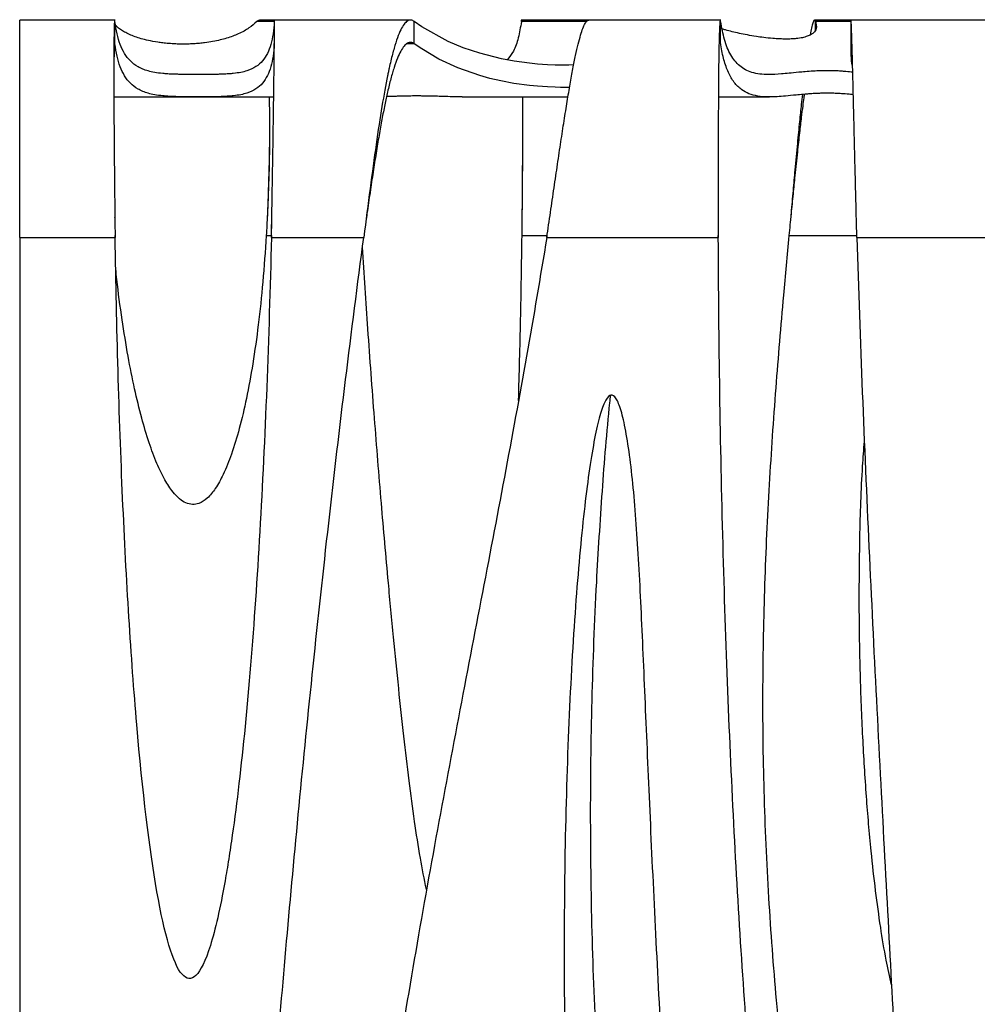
# Model space of a CAD drawing. Header units: millimetres. Extents: x 65 to 2129, y 75 to 1124.
# Tile 9 of 26: x 65 to 279, y 904 to 1124. Entities that reach past the tile are written whole.
import ezdxf

# ---------------------------------------------------------------- set-up
doc = ezdxf.new("R2010")
doc.units = ezdxf.units.MM

msp = doc.modelspace()

# ---------------------------------------------------------------- linework, layer by layer
at = {"color": 7, "linetype": 'Continuous', "lineweight": 25}
for p, q in [((86.623, 1124.017), (65.303, 1124.017)), ((65.303, 1075.472), (65.303, 1124.017)), ((122.173, 1124.017), (118.825, 1124.017)), ((152.555, 1124.017), (122.173, 1124.017)), ((192.389, 1124.017), (177.32, 1124.017)), ((221.851, 1124.017), (192.389, 1124.017)), ((250.909, 1124.017), (242.803, 1124.017)), ((283.847, 1124.017), (250.909, 1124.017)), ((86.583, 1118.72), (86.583, 1123.683)), ((122.15, 1123.683), (118.256, 1123.683)), ((122.15, 1123.683), (122.15, 1118.72)), ((153.422, 1118.72), (153.422, 1123.683)), ((191.886, 1123.683), (177.332, 1123.683)), ((221.838, 1118.72), (221.838, 1123.683)), ((250.922, 1123.683), (243.011, 1123.683)), ((243.011, 1121.787), (243.011, 1123.683)), ((250.904, 1122.608), (250.904, 1117.645)), ((250.922, 1123.683), (250.922, 1118.72)), ((153.422, 1118.72), (151.749, 1118.72)), ((86.33, 1106.854), (122.034, 1106.854)), ((164.124, 1106.854), (187.744, 1106.854)), ((221.356, 1106.854), (232.715, 1106.854)), ((86.557, 1079.85), (86.557, 1079.954)), ((121.513, 1075.866), (121.58, 1078.892)), ((142.597, 1079.017), (142.597, 1079.017)), ((177.456, 1079.599), (177.456, 1079.534)), ((237.41, 1079.237), (237.41, 1079.212)), ((252.174, 1078.864), (252.174, 1078.845)), ((86.611, 1075.472), (86.611, 1075.866)), ((120.368, 1075.866), (121.513, 1075.866)), ((121.513, 1075.866), (121.513, 1075.472)), ((177.413, 1075.866), (183.002, 1075.866)), ((183.002, 1075.866), (183.002, 1075.472)), ((221.32, 1075.472), (221.32, 1075.866)), ((237.077, 1075.866), (252.253, 1075.866)), ((65.303, 1075.472), (86.611, 1075.472)), ((65.303, 1075.472), (65.303, 694.238)), ((121.513, 1075.472), (142.146, 1075.472)), ((183.002, 1075.472), (221.32, 1075.472)), ((252.264, 1075.472), (284.476, 1075.472)), ((231.208, 971.892), (231.208, 971.498))]:
    msp.add_line(p, q, dxfattribs=at)
at = {"color": 7, "linetype": 'Continuous', "lineweight": 25, "flags": 128}
for points in [[(189.027, 1114.004), (188.877, 1113.994), (187.939, 1113.96), (187.023, 1113.946), (186.066, 1113.949), (184.9, 1113.973), (183.168, 1114.049), (180.971, 1114.207), (179.141, 1114.39), (175.723, 1114.858), (172.869, 1115.384), (168.035, 1116.599), (164.339, 1117.847), (161.014, 1119.251), (155.121, 1122.523), (153.422, 1123.683), (153.422, 1123.683)], [(188.106, 1108.991), (187.939, 1108.985), (187.023, 1108.971), (186.066, 1108.974), (184.9, 1108.998), (183.167, 1109.074), (180.937, 1109.234), (179.141, 1109.416), (175.617, 1109.888), (172.727, 1110.418), (170.267, 1111.001), (168.034, 1111.631), (163.164, 1113.335), (158.926, 1115.312), (155.121, 1117.56), (153.422, 1118.72), (153.422, 1118.72)]]:
    msp.add_lwpolyline(points, dxfattribs=at)
at = {"color": 7, "linetype": 'Continuous', "lineweight": 25}
for points, knots in [([(86.521, 1123.988), (86.516, 1123.995), (86.498, 1124.022), (86.464, 1123.748), (86.422, 1123.007), (86.383, 1121.59), (86.353, 1119.687), (86.335, 1117.597), (86.324, 1115.522), (86.319, 1113.602), (86.318, 1111.273), (86.323, 1108.412), (86.337, 1104.879), (86.361, 1100.912), (86.393, 1096.52), (86.434, 1091.726), (86.484, 1086.568), (86.543, 1081.097), (86.588, 1077.37), (86.611, 1075.472)], [0, 0, 0, 0, 0.01765099, 0.06531423, 0.1354908, 0.20411306, 0.27118106, 0.33669488, 0.37951849, 0.42165089, 0.46309213, 0.52063378, 0.58091054, 0.64392231, 0.70966893, 0.77815024, 0.84936602, 0.92331603, 1, 1, 1, 1]), ([(118.256, 1123.683), (118.449, 1123.895), (118.647, 1124.112), (118.82, 1124.011), (118.825, 1124.009)], [0, 0, 0, 0, 0.9728289, 1, 1, 1, 1]), ([(121.513, 1075.472), (121.548, 1077.205), (121.617, 1080.66), (121.711, 1085.818), (121.797, 1090.852), (121.875, 1095.702), (121.944, 1100.31), (122.005, 1104.62), (122.057, 1108.586), (122.101, 1112.163), (122.136, 1115.316), (122.163, 1118.015), (122.182, 1120.236), (122.192, 1121.961), (122.194, 1123.187), (122.188, 1123.803), (122.18, 1124.022), (122.174, 1124), (122.173, 1123.994)], [0, 0, 0, 0, 0.0700685, 0.1397078, 0.2089181, 0.2776995, 0.3460521, 0.4139763, 0.481472, 0.5485395, 0.615179, 0.6813905, 0.7471744, 0.8125308, 0.8774598, 0.9419617, 0.9847368, 1, 1, 1, 1]), ([(153.422, 1123.683), (153.239, 1123.824), (152.983, 1123.983), (152.636, 1124.014), (152.616, 1124.015), (152.584, 1124.017), (152.574, 1124.017), (152.561, 1124.017), (152.557, 1124.017), (152.553, 1124.017), (152.551, 1124.017), (152.545, 1124.017), (152.541, 1124.017), (152.506, 1124.016), (152.475, 1124.014), (152.381, 1124.005), (152.318, 1123.994), (152.13, 1123.943), (152.005, 1123.888), (151.381, 1123.503), (150.884, 1122.847), (149.895, 1120.819), (149.402, 1119.448), (148.668, 1116.869), (148.423, 1115.923), (148.058, 1114.378), (147.936, 1113.843), (147.754, 1113.009), (147.693, 1112.726), (147.602, 1112.294), (147.572, 1112.149), (147.526, 1111.929), (147.511, 1111.856), (147.488, 1111.745), (147.481, 1111.708), (147.469, 1111.653), (147.466, 1111.634), (147.458, 1111.597), (147.454, 1111.575), (147.041, 1109.55), (146.624, 1107.262), (145.773, 1102.141), (145.339, 1099.308), (144.455, 1093.16), (144.005, 1089.845), (143.088, 1082.868), (142.621, 1079.207), (142.146, 1075.472)], [0, 0, 0, 0, 0.0625, 0.0625, 0.0664062, 0.0664062, 0.0683594, 0.0683594, 0.0688477, 0.0688477, 0.0693359, 0.0693359, 0.0703125, 0.0703125, 0.078125, 0.078125, 0.09375, 0.09375, 0.125, 0.125, 0.25, 0.25, 0.375, 0.375, 0.4375, 0.4375, 0.46875, 0.46875, 0.484375, 0.484375, 0.4921875, 0.4921875, 0.4960938, 0.4960938, 0.4980469, 0.4980469, 0.4990234, 0.4990234, 0.5, 0.5, 0.625, 0.625, 0.75, 0.75, 0.875, 0.875, 1, 1, 1, 1]), ([(177.332, 1123.683), (177.354, 1123.88), (177.376, 1124.095), (177.395, 1124.002), (177.397, 1123.995)], [0, 0, 0, 0, 0.9206293, 1, 1, 1, 1]), ([(183.002, 1075.472), (183.281, 1077.339), (183.836, 1081.041), (184.641, 1086.535), (185.418, 1091.826), (186.164, 1096.849), (186.882, 1101.543), (187.569, 1105.859), (188.227, 1109.757), (188.856, 1113.207), (189.455, 1116.189), (190.024, 1118.69), (190.564, 1120.706), (191.074, 1122.241), (191.555, 1123.305), (191.896, 1123.764), (192.113, 1123.931), (192.22, 1123.986), (192.311, 1124.014), (192.367, 1124.015), (192.389, 1124.016)], [0, 0, 0, 0, 0.0756688, 0.1500996, 0.2232928, 0.2952491, 0.3659692, 0.4354536, 0.5037032, 0.5707186, 0.6365008, 0.7010505, 0.7643688, 0.8264565, 0.8873147, 0.9469446, 0.9616657, 0.97631, 0.9908776, 1, 1, 1, 1]), ([(221.758, 1124.004), (221.746, 1123.996), (221.719, 1123.978), (221.668, 1123.633), (221.605, 1122.787), (221.532, 1121.013), (221.464, 1118.473), (221.406, 1115.201), (221.363, 1111.636), (221.335, 1107.662), (221.316, 1103.002), (221.306, 1097.927), (221.302, 1092.635), (221.304, 1087.309), (221.309, 1081.517), (221.317, 1077.524), (221.32, 1075.472)], [0, 0, 0, 0, 0.0334945, 0.0734727, 0.1499338, 0.2217916, 0.3104052, 0.3908401, 0.4630929, 0.5325159, 0.6099577, 0.695415, 0.7647954, 0.8386871, 0.9170889, 1, 1, 1, 1]), ([(243.011, 1123.683), (242.963, 1123.816), (242.864, 1124.088), (242.666, 1123.974), (242.425, 1123.406), (242.154, 1122.384), (241.949, 1121.28), (241.85, 1120.75)], [0, 0, 0, 0, 0.1854693, 0.3808199, 0.5860622, 0.8012053, 1, 1, 1, 1]), ([(250.952, 1124.016), (250.95, 1124.014), (250.946, 1124.005), (250.936, 1123.918), (250.929, 1123.841), (250.922, 1123.683)], [0.9375, 0.9375, 0.9375, 0.9375, 0.96875, 0.96875, 1, 1, 1, 1]), ([(252.264, 1075.472), (252.215, 1077.3), (252.118, 1080.931), (251.981, 1086.328), (251.853, 1091.544), (251.732, 1096.517), (251.62, 1101.186), (251.516, 1105.501), (251.42, 1109.419), (251.333, 1112.906), (251.253, 1115.937), (251.182, 1118.495), (251.119, 1120.57), (251.065, 1122.16), (251.018, 1123.268), (250.988, 1123.768), (250.97, 1123.951), (250.961, 1124.009), (250.956, 1124.013), (250.954, 1124.014)], [0, 0, 0, 0, 0.0738923, 0.1468035, 0.2187337, 0.289683, 0.3596513, 0.4286388, 0.4966456, 0.5636716, 0.6297171, 0.6947821, 0.7588667, 0.821971, 0.8840951, 0.9452392, 0.9654103, 0.9854723, 1, 1, 1, 1]), ([(122.15, 1123.683), (122.05, 1121.745), (121.802, 1120.045), (121.17, 1117.854), (120.916, 1117.183), (120.305, 1115.961), (119.949, 1115.409), (119.109, 1114.424), (118.626, 1113.991), (117.483, 1113.244), (116.825, 1112.93), (115.618, 1112.548), (115.178, 1112.436), (114.189, 1112.241), (113.641, 1112.158), (112.677, 1112.057), (112.332, 1112.027), (111.566, 1111.974), (111.148, 1111.951), (110.421, 1111.922), (110.161, 1111.914), (109.589, 1111.898), (109.278, 1111.891), (108.736, 1111.883), (108.543, 1111.88), (108.121, 1111.875), (107.893, 1111.873), (107.504, 1111.87), (107.366, 1111.869), (107.07, 1111.867), (106.91, 1111.866), (106.561, 1111.865), (106.372, 1111.864), (105.947, 1111.863), (105.71, 1111.863), (105.331, 1111.863), (105.205, 1111.863), (104.951, 1111.863), (104.824, 1111.863), (104.582, 1111.863), (104.464, 1111.863), (104.242, 1111.864), (104.138, 1111.864), (103.837, 1111.865), (103.655, 1111.866), (103.323, 1111.867), (103.171, 1111.868), (102.744, 1111.87), (102.495, 1111.873), (102.039, 1111.877), (101.833, 1111.88), (101.256, 1111.888), (100.924, 1111.894), (100.314, 1111.909), (100.036, 1111.917), (99.257, 1111.945), (98.809, 1111.967), (97.989, 1112.019), (97.619, 1112.048), (96.583, 1112.148), (95.991, 1112.229), (94.917, 1112.422), (94.436, 1112.534), (93.55, 1112.787), (93.146, 1112.928), (92.395, 1113.241), (92.048, 1113.412), (91.077, 1113.971), (90.519, 1114.404), (89.534, 1115.388), (89.107, 1115.94), (88.356, 1117.165), (88.032, 1117.837), (87.474, 1119.301), (87.24, 1120.093), (86.852, 1121.798), (86.699, 1122.71), (86.583, 1123.683)], [0, 0, 0, 0, 0.125, 0.125, 0.1875, 0.1875, 0.25, 0.25, 0.3125, 0.3125, 0.375, 0.375, 0.40625, 0.40625, 0.4375, 0.4375, 0.453125, 0.453125, 0.46875, 0.46875, 0.4765625, 0.4765625, 0.484375, 0.484375, 0.4882812, 0.4882812, 0.4921875, 0.4921875, 0.4941406, 0.4941406, 0.4960937, 0.4960937, 0.4980469, 0.4980469, 0.5, 0.5, 0.5009766, 0.5009766, 0.5019531, 0.5019531, 0.5029297, 0.5029297, 0.5039062, 0.5039062, 0.5058594, 0.5058594, 0.5078125, 0.5078125, 0.5117187, 0.5117187, 0.515625, 0.515625, 0.5234375, 0.5234375, 0.53125, 0.53125, 0.546875, 0.546875, 0.5625, 0.5625, 0.59375, 0.59375, 0.625, 0.625, 0.65625, 0.65625, 0.6875, 0.6875, 0.75, 0.75, 0.8125, 0.8125, 0.875, 0.875, 0.9375, 0.9375, 1, 1, 1, 1]), ([(118.256, 1123.683), (117.717, 1123.199), (116.639, 1122.23), (114.411, 1120.998), (112.145, 1120.128), (110.13, 1119.574), (108.549, 1119.235), (106.966, 1118.984), (105.485, 1118.817), (104.227, 1118.719), (102.836, 1118.658), (101.445, 1118.647), (99.942, 1118.688), (98.531, 1118.782), (97.235, 1118.915), (95.672, 1119.131), (93.986, 1119.442), (92.375, 1119.856), (90.504, 1120.476), (88.61, 1121.338), (87.312, 1122.19), (86.832, 1122.709), (86.725, 1122.825)], [0, 0, 0, 0, 0.1279614, 0.2558728, 0.3574475, 0.399322, 0.4411537, 0.476993, 0.4952106, 0.5133285, 0.527933, 0.5426544, 0.5558132, 0.5761173, 0.5959893, 0.6159215, 0.6625464, 0.7094062, 0.7562507, 0.8627308, 0.9694093, 1, 1, 1, 1]), ([(177.332, 1123.683), (177.13, 1122.431), (176.726, 1119.926), (175.708, 1117.096), (174.674, 1115.754), (174.2, 1115.139)], [0, 0, 0, 0, 0.3511347, 0.7024724, 1, 1, 1, 1]), ([(251.235, 1112.388), (251.147, 1112.398), (250.663, 1112.453), (249.71, 1112.544), (248.393, 1112.634), (247.411, 1112.678), (246.698, 1112.699), (245.97, 1112.708), (245.386, 1112.708), (244.727, 1112.701), (243.663, 1112.673), (242.146, 1112.596), (240.644, 1112.48), (238.801, 1112.31), (237.059, 1112.131), (234.806, 1111.922), (232.625, 1111.813), (230.52, 1111.929), (228.796, 1112.288), (227.324, 1112.896), (225.652, 1114.035), (224.012, 1116.098), (222.626, 1119.392), (222.092, 1122.303), (221.838, 1123.683)], [0, 0, 0, 0, 0.0048081, 0.0263006, 0.0370627, 0.041331, 0.0456361, 0.0478607, 0.050099, 0.0521511, 0.0557584, 0.0653536, 0.084365, 0.1037074, 0.1415496, 0.1794987, 0.2556912, 0.3313509, 0.4070139, 0.4827964, 0.5585794, 0.7106573, 0.862865, 1, 1, 1, 1]), ([(243.011, 1123.683), (243.082, 1123.398), (243.225, 1122.826), (243.238, 1122.008), (242.767, 1121.222), (241.798, 1120.605), (240.568, 1120.174), (239.446, 1119.956), (238.325, 1119.839), (237.336, 1119.786), (236.23, 1119.773), (234.863, 1119.809), (233.192, 1119.922), (231.43, 1120.109), (228.86, 1120.48), (225.909, 1121.039), (223.558, 1121.619), (222.435, 1121.972), (222.185, 1122.051)], [0, 0, 0, 0, 0.1112602, 0.2227809, 0.3337991, 0.4443716, 0.4981926, 0.5375994, 0.5568143, 0.5730188, 0.5893107, 0.6076625, 0.638032, 0.6822803, 0.7267444, 0.8459534, 0.9656957, 1, 1, 1, 1]), ([(86.521, 1118.991), (86.516, 1118.997), (86.498, 1119.021), (86.464, 1118.778), (86.422, 1118.119), (86.383, 1116.859), (86.353, 1115.17), (86.335, 1113.305), (86.325, 1111.609), (86.322, 1110.592), (86.321, 1110.163)], [0, 0, 0, 0, 0.0429632, 0.1589772, 0.3297889, 0.4968168, 0.6600611, 0.8195222, 0.923755, 1, 1, 1, 1]), ([(122.15, 1118.72), (122.05, 1116.782), (121.802, 1115.083), (121.171, 1112.89), (120.916, 1112.219), (120.306, 1110.994), (119.951, 1110.441), (119.112, 1109.453), (118.629, 1109.019), (117.487, 1108.268), (116.83, 1107.951), (115.624, 1107.566), (115.184, 1107.452), (114.197, 1107.254), (113.65, 1107.171), (112.688, 1107.067), (112.343, 1107.036), (111.58, 1106.982), (111.163, 1106.958), (110.438, 1106.929), (110.18, 1106.92), (109.611, 1106.903), (109.301, 1106.896), (108.763, 1106.887), (108.571, 1106.884), (108.152, 1106.878), (107.926, 1106.876), (107.541, 1106.873), (107.405, 1106.872), (107.113, 1106.87), (106.956, 1106.869), (106.611, 1106.867), (106.424, 1106.867), (106.006, 1106.866), (105.775, 1106.865), (105.399, 1106.865), (105.273, 1106.865), (105.018, 1106.865), (104.891, 1106.865), (104.646, 1106.865), (104.527, 1106.865), (104.302, 1106.866), (104.195, 1106.866), (103.89, 1106.867), (103.705, 1106.868), (103.368, 1106.869), (103.214, 1106.87), (102.924, 1106.872), (102.788, 1106.873), (102.533, 1106.875), (102.413, 1106.876), (102.07, 1106.88), (101.863, 1106.883), (101.283, 1106.891), (100.948, 1106.898), (100.332, 1106.913), (100.053, 1106.922), (99.273, 1106.95), (98.825, 1106.973), (98.005, 1107.026), (97.633, 1107.056), (96.595, 1107.157), (96.001, 1107.24), (94.925, 1107.435), (94.444, 1107.547), (93.559, 1107.802), (93.154, 1107.944), (92.403, 1108.258), (92.056, 1108.43), (91.083, 1108.991), (90.525, 1109.425), (89.539, 1110.413), (89.11, 1110.966), (88.357, 1112.194), (88.033, 1112.868), (87.195, 1115.069), (86.814, 1116.775), (86.583, 1118.72)], [0, 0, 0, 0, 0.125, 0.125, 0.1875, 0.1875, 0.25, 0.25, 0.3125, 0.3125, 0.375, 0.375, 0.40625, 0.40625, 0.4375, 0.4375, 0.453125, 0.453125, 0.46875, 0.46875, 0.4765625, 0.4765625, 0.484375, 0.484375, 0.4882812, 0.4882812, 0.4921875, 0.4921875, 0.4941406, 0.4941406, 0.4960937, 0.4960937, 0.4980469, 0.4980469, 0.5, 0.5, 0.5009766, 0.5009766, 0.5019531, 0.5019531, 0.5029297, 0.5029297, 0.5039062, 0.5039062, 0.5058594, 0.5058594, 0.5078125, 0.5078125, 0.5097656, 0.5097656, 0.5117187, 0.5117187, 0.515625, 0.515625, 0.5234375, 0.5234375, 0.53125, 0.53125, 0.546875, 0.546875, 0.5625, 0.5625, 0.59375, 0.59375, 0.625, 0.625, 0.65625, 0.65625, 0.6875, 0.6875, 0.75, 0.75, 0.8125, 0.8125, 0.875, 0.875, 1, 1, 1, 1]), ([(153.422, 1118.72), (153.312, 1118.787), (153.057, 1118.942), (152.668, 1119.034), (152.263, 1119.003), (151.753, 1118.802), (151.128, 1118.264), (150.384, 1117.147), (149.644, 1115.555), (149.032, 1113.84), (148.544, 1112.239), (148.178, 1110.922), (147.813, 1109.493), (147.362, 1107.591), (146.822, 1105.089), (146.19, 1101.852), (145.546, 1098.253), (144.889, 1094.31), (144.22, 1090.05), (143.538, 1085.511), (142.996, 1081.791), (142.683, 1079.608), (142.598, 1079.019)], [0, 0, 0, 0, 0.0273613, 0.0637352, 0.0973243, 0.1289867, 0.1928409, 0.2574305, 0.3227561, 0.3888181, 0.4221383, 0.455643, 0.4893322, 0.523206, 0.5815031, 0.641832, 0.7041926, 0.7685852, 0.8350098, 0.9034663, 0.9739548, 1, 1, 1, 1]), ([(251.383, 1107.354), (251.219, 1107.372), (250.658, 1107.435), (249.587, 1107.535), (248.167, 1107.626), (247.11, 1107.667), (246.331, 1107.682), (245.702, 1107.687), (245.033, 1107.683), (244.227, 1107.668), (243.197, 1107.63), (242.171, 1107.572), (240.788, 1107.474), (239.414, 1107.351), (237.575, 1107.171), (235.789, 1106.998), (234.034, 1106.876), (232.07, 1106.828), (230.058, 1106.984), (228.11, 1107.521), (226.354, 1108.49), (224.815, 1110.016), (223.515, 1112.236), (222.527, 1115.034), (222.045, 1117.346), (221.849, 1118.647), (221.838, 1118.72)], [0, 0, 0, 0, 0.008882, 0.0303547, 0.0411146, 0.046517, 0.0489941, 0.0514961, 0.0536658, 0.0565859, 0.0620129, 0.071349, 0.0808979, 0.1033688, 0.1259752, 0.1715274, 0.2164192, 0.2613143, 0.3512479, 0.4414213, 0.5316363, 0.6468664, 0.7621556, 0.8776116, 0.9931199, 1, 1, 1, 1]), ([(250.922, 1118.72), (250.918, 1117.843), (250.91, 1116.089), (251.027, 1114.503), (251.187, 1113.841), (251.19, 1113.828)], [0, 0, 0, 0, 0.4951798, 0.9903589, 1, 1, 1, 1]), ([(250.952, 1119.016), (250.951, 1119.015), (250.948, 1119.01), (250.943, 1118.988), (250.937, 1118.941), (250.93, 1118.859), (250.925, 1118.769), (250.922, 1118.72)], [0, 0, 0, 0, 0.1235957, 0.2853945, 0.4853955, 0.7235977, 1, 1, 1, 1]), ([(120.986, 1106.854), (121.009, 1106.187), (121.067, 1104.486), (121.104, 1101.392), (121.106, 1097.646), (121.056, 1093.623), (120.959, 1089.383), (120.812, 1084.971), (120.62, 1080.436), (120.452, 1077.395), (120.368, 1075.866)], [0, 0, 0, 0, 0.0822789, 0.2094619, 0.3379259, 0.4676868, 0.5987599, 0.7311602, 0.8649022, 1, 1, 1, 1]), ([(164.124, 1106.855), (164.112, 1106.855), (163.672, 1106.841), (162.473, 1106.875), (160.828, 1106.918), (159.041, 1106.978), (157.613, 1107.02), (156.179, 1107.05), (155.14, 1107.062), (154.286, 1107.067), (153.401, 1107.066), (152.449, 1107.057), (151.353, 1107.039), (150.289, 1107.012), (148.935, 1106.97), (147.933, 1106.933), (147.37, 1106.916), (147.227, 1106.911)], [0, 0, 0, 0, 0.0049473, 0.1904908, 0.3765295, 0.4693432, 0.5632538, 0.6099145, 0.6307663, 0.6518545, 0.6699224, 0.6898885, 0.7244057, 0.7782502, 0.83343, 0.9577225, 1, 1, 1, 1]), ([(177.607, 1106.946), (177.608, 1106.139), (177.609, 1104.27), (177.603, 1100.965), (177.59, 1097.151), (177.57, 1093.114), (177.542, 1088.916), (177.507, 1084.607), (177.465, 1080.236), (177.43, 1077.322), (177.413, 1075.866)], [0, 0, 0, 0, 0.0984295, 0.2279085, 0.3571592, 0.4861819, 0.6149769, 0.7435447, 0.8718856, 1, 1, 1, 1]), ([(177.607, 1106.946), (177.606, 1105.868), (177.603, 1103.479), (177.59, 1099.41), (177.57, 1094.878), (177.542, 1090.153), (177.506, 1085.306), (177.477, 1081.763), (177.458, 1079.861), (177.455, 1079.598)], [0, 0, 0, 0, 0.1378878, 0.3055793, 0.4729748, 0.6400747, 0.8068793, 0.973389, 1, 1, 1, 1]), ([(240.503, 1107.442), (240.469, 1107.191), (240.358, 1106.358), (240.137, 1104.66), (239.82, 1102.089), (239.423, 1098.685), (238.948, 1094.362), (238.467, 1089.752), (237.995, 1085.096), (237.548, 1080.602), (237.238, 1077.483), (237.077, 1075.866)], [0, 0, 0, 0, 0.03085, 0.1021972, 0.1959179, 0.3120033, 0.4504425, 0.6112226, 0.7308801, 0.8604734, 1, 1, 1, 1]), ([(240.09, 1107.407), (240.008, 1106.671), (239.795, 1104.753), (239.423, 1101.137), (238.948, 1096.282), (238.467, 1091.094), (237.995, 1085.856), (237.659, 1082.053), (237.46, 1079.8), (237.41, 1079.236)], [0, 0, 0, 0, 0.09271959, 0.24152242, 0.41897764, 0.6250686, 0.77844733, 0.94456131, 1, 1, 1, 1]), ([(121.097, 1101.376), (121.098, 1100.902), (121.1, 1099.018), (121.054, 1095.437), (120.96, 1090.682), (120.81, 1085.714), (120.666, 1081.745), (120.556, 1079.456), (120.528, 1078.868)], [0, 0, 0, 0, 0.0707114, 0.2811307, 0.49367, 0.7083485, 0.9251847, 1, 1, 1, 1]), ([(120.368, 1075.866), (120.131, 1072.415), (119.676, 1065.765), (118.66, 1056.225), (117.451, 1047.546), (116.049, 1039.802), (114.484, 1033.054), (112.778, 1027.354), (111.006, 1022.869), (109.199, 1019.55), (107.414, 1017.299), (105.599, 1016.031), (103.867, 1015.723), (102.328, 1016.112), (100.844, 1017.106), (99.234, 1018.843), (97.54, 1021.502), (95.793, 1025.197), (94.085, 1029.827), (92.436, 1035.397), (90.877, 1041.859), (89.422, 1049.186), (88.113, 1057.345), (87.218, 1063.849), (86.837, 1067.635), (86.758, 1068.41)], [0, 0, 0, 0, 0.0853303, 0.1644081, 0.2366142, 0.3014373, 0.3584656, 0.4073919, 0.4480477, 0.47717, 0.5002493, 0.5183688, 0.530216, 0.5423496, 0.5564229, 0.5735973, 0.6003627, 0.6337695, 0.674222, 0.72193, 0.7769673, 0.8381157, 0.906144, 0.980785, 1, 1, 1, 1]), ([(177.413, 1075.866), (177.319, 1069.599), (177.134, 1057.334), (176.798, 1045.071), (176.634, 1039.074)], [0, 0, 0, 0, 0.5109361, 1, 1, 1, 1]), ([(237.077, 1075.866), (236.667, 1071.43), (235.62, 1060.099), (234.066, 1041.584), (232.59, 1020.084), (231.548, 997.861), (231.095, 975.024), (231.359, 951.653), (232.397, 928.265), (234.155, 904.895), (236.502, 881.556), (239.278, 857.778), (242.151, 833.541), (244.211, 812.977), (245.28, 796.634), (245.733, 785.066), (245.805, 774.61), (245.664, 766.708), (245.351, 762.301), (245.259, 761.004)], [0, 0, 0, 0, 0.04233034, 0.10812147, 0.17652381, 0.24708823, 0.31948469, 0.39351816, 0.46912546, 0.5418889, 0.61615833, 0.69198415, 0.76933445, 0.84805663, 0.88830337, 0.92493975, 0.95803007, 0.98764875, 1, 1, 1, 1]), ([(121.513, 1075.472), (121.246, 1064.183), (120.898, 1052.965), (120.037, 1030.968), (119.522, 1020.189), (118.321, 999.403), (117.635, 989.396), (116.085, 970.512), (115.223, 961.637), (113.796, 949.468), (113.298, 945.603), (112.518, 940.131), (112.252, 938.361), (111.846, 935.793), (111.709, 934.951), (111.435, 933.317), (111.298, 932.522), (110.066, 925.569), (108.968, 920.803), (105.701, 910.369), (103.563, 908.564), (99.537, 913.233), (97.649, 919.707), (94.249, 938.95), (92.735, 951.719), (90.164, 981.637), (89.106, 998.785), (87.89, 1026.424), (87.546, 1035.958), (86.985, 1055.449), (86.767, 1065.407), (86.611, 1075.472)], [0, 0, 0, 0, 0.0625, 0.0625, 0.125, 0.125, 0.1875, 0.1875, 0.25, 0.25, 0.28125, 0.28125, 0.296875, 0.296875, 0.3046875, 0.3046875, 0.3125, 0.3125, 0.375, 0.375, 0.5, 0.5, 0.625, 0.625, 0.75, 0.75, 0.875, 0.875, 0.9375, 0.9375, 1, 1, 1, 1]), ([(183.002, 1075.472), (181.579, 1066.713), (180.066, 1057.863), (176.895, 1040.006), (175.239, 1030.999), (170.125, 1003.742), (166.522, 985.257), (161.148, 956.96), (159.363, 947.432), (155.86, 928.185), (154.143, 918.465), (150.83, 898.874), (149.234, 889.001), (146.207, 869.211), (144.776, 859.292), (142.776, 844.534), (142.134, 839.635), (140.899, 829.919), (140.306, 825.1), (139.17, 815.59), (138.627, 810.899), (137.589, 801.702), (137.093, 797.195), (136.145, 788.437), (135.692, 784.185), (134.823, 776.016), (134.406, 772.1), (133.599, 764.7), (133.208, 761.215), (132.44, 754.787), (132.062, 751.844), (131.587, 748.581), (131.492, 747.949), (131.301, 746.73), (131.205, 746.142), (130.912, 744.411), (130.71, 743.311), (130.089, 740.167), (129.654, 738.28), (128.316, 733.203), (127.378, 730.599), (125.522, 726.791), (124.603, 725.588), (122.86, 724.461), (122.034, 724.539), (120.523, 725.878), (119.837, 727.139), (118.629, 730.762), (118.107, 733.124), (117.237, 738.878), (116.889, 742.269), (116.366, 750.018), (116.191, 754.376), (115.917, 768.815), (116.068, 780.261), (116.961, 806.397), (117.703, 821.092), (119.206, 845.259), (119.773, 853.668), (121.032, 871.129), (121.724, 880.18), (123.23, 898.845), (124.043, 908.46), (125.788, 928.156), (126.719, 938.238), (128.695, 958.756), (129.741, 969.191), (131.942, 990.281), (133.097, 1000.936), (135.513, 1022.312), (136.773, 1033.033), (139.39, 1054.374), (140.746, 1064.994), (142.146, 1075.472)], [0, 0, 0, 0, 0.03125, 0.03125, 0.0625, 0.0625, 0.125, 0.125, 0.15625, 0.15625, 0.1875, 0.1875, 0.21875, 0.21875, 0.25, 0.25, 0.265625, 0.265625, 0.28125, 0.28125, 0.296875, 0.296875, 0.3125, 0.3125, 0.328125, 0.328125, 0.34375, 0.34375, 0.359375, 0.359375, 0.375, 0.375, 0.3789062, 0.3789062, 0.3828125, 0.3828125, 0.390625, 0.390625, 0.40625, 0.40625, 0.4375, 0.4375, 0.46875, 0.46875, 0.5, 0.5, 0.53125, 0.53125, 0.5625, 0.5625, 0.59375, 0.59375, 0.625, 0.625, 0.6875, 0.6875, 0.75, 0.75, 0.78125, 0.78125, 0.8125, 0.8125, 0.84375, 0.84375, 0.875, 0.875, 0.90625, 0.90625, 0.9375, 0.9375, 0.96875, 0.96875, 1, 1, 1, 1]), ([(156.13, 929.829), (155.663, 932.162), (154.653, 937.206), (153.433, 945.315), (152.222, 954.383), (151.055, 964.288), (149.899, 974.98), (148.75, 986.418), (147.449, 1000.217), (146.017, 1016.513), (144.494, 1035.411), (143.08, 1054.471), (142.26, 1067.224), (141.868, 1073.319)], [0, 0, 0, 0, 0.0494506, 0.1069446, 0.1704686, 0.2396941, 0.3143285, 0.394099, 0.4787379, 0.6025543, 0.7342655, 0.8729829, 1, 1, 1, 1]), ([(252.264, 1075.472), (252.961, 1052.44), (253.899, 1029.19), (256.015, 983.35), (257.191, 960.764), (258.928, 928.2), (259.502, 917.565), (260.608, 896.86), (261.139, 886.789), (262.129, 867.333), (262.588, 857.946), (263.405, 839.963), (263.764, 831.367), (264.36, 815.059), (264.598, 807.347), (264.935, 792.887), (265.035, 786.139), (265.086, 773.671), (265.037, 767.951), (264.785, 757.589), (264.582, 752.947), (264.023, 744.774), (263.667, 741.243), (262.808, 735.311), (262.304, 732.91), (261.16, 729.243), (260.519, 727.977), (259.117, 726.571), (258.354, 726.432), (256.726, 727.259), (255.86, 728.227), (254.046, 731.238), (253.097, 733.282), (250.162, 740.973), (248.086, 748.179), (243.886, 766.371), (241.762, 777.354), (237.65, 802.656), (235.662, 816.975), (231.971, 848.485), (230.269, 865.676), (227.263, 902.468), (225.957, 922.069), (223.81, 963.204), (222.967, 984.739), (222.072, 1018.094), (221.835, 1029.387), (221.484, 1052.247), (221.371, 1063.813), (221.32, 1075.472)], [0, 0, 0, 0, 0.0625, 0.0625, 0.125, 0.125, 0.15625, 0.15625, 0.1875, 0.1875, 0.21875, 0.21875, 0.25, 0.25, 0.28125, 0.28125, 0.3125, 0.3125, 0.34375, 0.34375, 0.375, 0.375, 0.40625, 0.40625, 0.4375, 0.4375, 0.46875, 0.46875, 0.5, 0.5, 0.53125, 0.53125, 0.5625, 0.5625, 0.625, 0.625, 0.6875, 0.6875, 0.75, 0.75, 0.8125, 0.8125, 0.875, 0.875, 0.9375, 0.9375, 0.96875, 0.96875, 1, 1, 1, 1]), ([(201.607, 1025.971), (202.211, 1021.297), (202.68, 1016.073), (203.484, 1004.572), (203.819, 998.296), (204.46, 984.786), (204.766, 977.552), (205.416, 962.262), (205.761, 954.206), (206.518, 937.442), (206.932, 928.735), (207.824, 910.879), (208.303, 901.73), (209.298, 883.239), (209.812, 873.898), (210.827, 855.302), (211.327, 846.049), (212.252, 827.937), (212.677, 819.079), (213.392, 802.078), (213.681, 793.935), (214.069, 778.681), (214.168, 771.57), (214.137, 758.676), (214.007, 752.893), (213.498, 742.912), (213.119, 738.715), (212.115, 732.112), (211.49, 729.705), (210.019, 726.819), (209.174, 726.34), (207.31, 727.37), (206.292, 728.878), (204.145, 733.863), (203.016, 737.338), (200.724, 746.152), (199.561, 751.491), (197.278, 763.85), (196.159, 770.869), (194.041, 786.338), (193.042, 794.786), (191.23, 812.799), (190.418, 822.362), (189.027, 842.243), (188.45, 852.56), (187.559, 873.549), (187.246, 884.221), (186.89, 905.497), (186.847, 916.101), (187.015, 936.805), (187.226, 946.905), (187.867, 966.161), (188.296, 975.317), (189.326, 992.255), (189.926, 1000.035), (191.24, 1013.812), (191.955, 1019.806), (193.446, 1029.644), (194.222, 1033.486), (195.396, 1037.421), (195.788, 1038.428), (196.572, 1039.813), (196.962, 1040.19), (197.736, 1040.301), (198.119, 1040.035), (198.872, 1038.865), (199.242, 1037.96), (199.962, 1035.534), (200.312, 1034.012), (200.983, 1030.399), (201.305, 1028.308), (201.607, 1025.971)], [0, 0, 0, 0, 0.03125, 0.03125, 0.0625, 0.0625, 0.09375, 0.09375, 0.125, 0.125, 0.15625, 0.15625, 0.1875, 0.1875, 0.21875, 0.21875, 0.25, 0.25, 0.28125, 0.28125, 0.3125, 0.3125, 0.34375, 0.34375, 0.375, 0.375, 0.40625, 0.40625, 0.4375, 0.4375, 0.46875, 0.46875, 0.5, 0.5, 0.53125, 0.53125, 0.5625, 0.5625, 0.59375, 0.59375, 0.625, 0.625, 0.65625, 0.65625, 0.6875, 0.6875, 0.71875, 0.71875, 0.75, 0.75, 0.78125, 0.78125, 0.8125, 0.8125, 0.84375, 0.84375, 0.875, 0.875, 0.90625, 0.90625, 0.921875, 0.921875, 0.9375, 0.9375, 0.953125, 0.953125, 0.96875, 0.96875, 0.984375, 0.984375, 1, 1, 1, 1]), ([(214.08, 759.394), (213.857, 760.082), (212.617, 763.91), (210.678, 771.281), (208.148, 781.734), (205.626, 793.853), (203.139, 807.647), (200.775, 823.126), (198.678, 839.467), (196.873, 856.547), (195.378, 874.24), (194.042, 894.992), (193.072, 918.735), (192.691, 945.318), (193.015, 971.937), (193.943, 996.435), (195.372, 1018.608), (196.448, 1032.535), (197.218, 1039.668), (197.278, 1040.222)], [0, 0, 0, 0, 0.0076732, 0.0426812, 0.0807954, 0.12178, 0.1739778, 0.229487, 0.2878901, 0.3487678, 0.4117008, 0.4762707, 0.5694018, 0.6638025, 0.7583237, 0.8518347, 0.9238768, 0.9940849, 1, 1, 1, 1]), ([(259.987, 908.485), (259.583, 910.337), (258.653, 914.602), (257.501, 921.613), (256.381, 929.736), (255.305, 939.485), (254.328, 950.935), (253.522, 964.132), (252.98, 978.242), (252.731, 993.118), (252.892, 1008.585), (253.244, 1020.917), (253.81, 1028.051), (253.955, 1029.886)], [0, 0, 0, 0, 0.04663456, 0.10744161, 0.17481281, 0.24847108, 0.34884816, 0.45766723, 0.5739207, 0.69642867, 0.82384834, 0.95469834, 1, 1, 1, 1])]:
    msp.add_open_spline(points, degree=3, knots=knots, dxfattribs=at)

doc.saveas('drawing.dxf')
